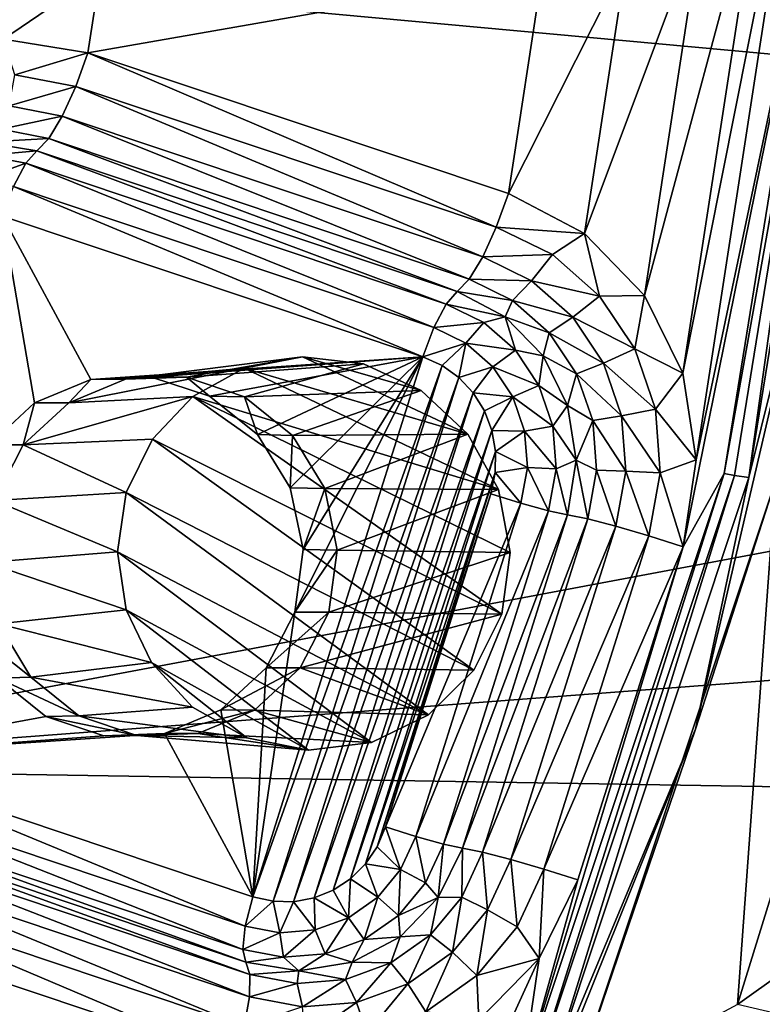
# Model space of a CAD drawing. Header units: metres. Extents: x -237 to 25, y -25 to 25.
# Tile 59 of 165: x -211.67 to -209.55, y -4.24 to -1.43. Entities that reach past the tile are written whole.
import ezdxf

# ---------------------------------------------------------------- set-up
doc = ezdxf.new("R2010")
doc.units = ezdxf.units.M
doc.layers.add('solid_10481232', color=7, linetype='CONTINUOUS')

msp = doc.modelspace()

# ---------------------------------------------------------------- linework, layer by layer
at = {"layer": 'solid_10481232'}
for points in [[(-209.44455, -0.748006, 81.024155), (-209.742783, -2.688612, 81.098511), (-209.780945, -2.441708, 81.108032)], [(-209.554871, -0.970671, 81.051666), (-209.44455, -0.748006, 81.024155), (-209.780945, -2.441708, 81.108032)], [(-209.370422, -0.912899, 81.005676), (-209.742783, -2.688612, 81.098511), (-209.44455, -0.748006, 81.024155)], [(-209.780731, -2.93672, 81.107979), (-209.370422, -0.912899, 81.005676), (-209.663742, -2.727932, 81.078804)], [(-209.370422, -0.912899, 81.005676), (-209.780731, -2.93672, 81.107979), (-209.742783, -2.688612, 81.098511)], [(-209.340073, -0.919327, 81.061852), (-209.663742, -2.727932, 81.078804), (-209.370422, -0.912899, 81.005676)], [(-209.340073, -0.919327, 81.061852), (-209.633728, -2.733, 81.135071), (-209.663742, -2.727932, 81.078804)], [(-209.592606, -2.739515, 81.193687), (-209.633728, -2.733, 81.135071), (-209.340073, -0.919327, 81.061852)], [(-209.298248, -0.921519, 81.120293), (-209.592606, -2.739515, 81.193687), (-209.340073, -0.919327, 81.061852)], [(-209.347656, -1.750419, 81.210007), (-209.592606, -2.739515, 81.193687), (-209.298248, -0.921519, 81.120293)], [(-209.554871, -0.970671, 81.051666), (-209.780945, -2.441708, 81.108032), (-209.890656, -2.219794, 81.135384)], [(-209.725754, -1.146783, 81.094269), (-209.554871, -0.970671, 81.051666), (-209.890656, -2.219794, 81.135384)], [(-204.458817, -1.99569, 202.600098), (-204.680573, -1.019234, 202.432968), (-213.105362, -1.20156, 196.084442)], [(-209.725754, -1.146783, 81.094269), (-209.890656, -2.219794, 81.135384), (-210.062042, -2.042847, 81.178116)], [(-209.941803, -1.260488, 81.14814), (-209.725754, -1.146783, 81.094269), (-210.062042, -2.042847, 81.178116)], [(-204.458817, -1.99569, 202.600098), (-213.105362, -1.20156, 196.084442), (-212.82103, -3.567304, 196.298737)], [(-211.68457, -1.260488, 81.582657), (-211.443878, -1.299952, 81.522644), (-211.719498, -1.487819, 81.591362)], [(-209.941803, -1.260488, 81.14814), (-210.062042, -2.042847, 81.178116), (-210.279114, -1.928661, 81.232239)], [(-210.182495, -1.299952, 81.208145), (-209.941803, -1.260488, 81.14814), (-210.279114, -1.928661, 81.232239)], [(-211.443878, -1.299952, 81.522644), (-211.47876, -1.526939, 81.531342), (-211.719498, -1.487819, 81.591362)], [(-210.182495, -1.299952, 81.208145), (-210.279114, -1.928661, 81.232239), (-211.47876, -1.526939, 81.531342)], [(-211.443878, -1.299952, 81.522644), (-210.182495, -1.299952, 81.208145), (-211.47876, -1.526939, 81.531342)], [(-211.687332, -1.589456, 81.565399), (-211.719498, -1.487819, 81.591362), (-211.47876, -1.526939, 81.531342)], [(-211.687332, -1.589456, 81.565399), (-211.47876, -1.526939, 81.531342), (-211.513168, -1.622723, 81.52198)], [(-211.513168, -1.622723, 81.52198), (-211.47876, -1.526939, 81.531342), (-210.313522, -2.024445, 81.22287)], [(-210.313522, -2.024445, 81.22287), (-211.47876, -1.526939, 81.531342), (-210.279114, -1.928661, 81.232239)], [(-211.687332, -1.589456, 81.565399), (-211.513168, -1.622723, 81.52198), (-211.704025, -1.678437, 81.517746)], [(-211.704025, -1.678437, 81.517746), (-211.513168, -1.622723, 81.52198), (-211.552048, -1.707465, 81.479858)], [(-211.552048, -1.707465, 81.479858), (-211.513168, -1.622723, 81.52198), (-210.352402, -2.109187, 81.180748)], [(-211.513168, -1.622723, 81.52198), (-210.313522, -2.024445, 81.22287), (-210.352402, -2.109187, 81.180748)], [(-211.704025, -1.678437, 81.517746), (-211.552048, -1.707465, 81.479858), (-211.72612, -1.745372, 81.443596)], [(-211.72612, -1.745372, 81.443596), (-211.552048, -1.707465, 81.479858), (-211.590851, -1.771212, 81.409874)], [(-211.590851, -1.771212, 81.409874), (-211.552048, -1.707465, 81.479858), (-210.391205, -2.172934, 81.110764)], [(-211.552048, -1.707465, 81.479858), (-210.352402, -2.109187, 81.180748), (-210.391205, -2.172934, 81.110764)], [(-211.72612, -1.745372, 81.443596), (-211.590851, -1.771212, 81.409874), (-211.776688, -1.781723, 81.358276)], [(-209.347656, -1.750419, 81.210007), (-209.745377, -3.457784, 81.309174), (-209.592606, -2.739515, 81.193687)], [(-209.517197, -2.74939, 81.334961), (-209.745377, -3.457784, 81.309174), (-209.347656, -1.750419, 81.210007)], [(-211.776688, -1.781723, 81.358276), (-211.590851, -1.771212, 81.409874), (-211.624954, -1.806492, 81.320442)], [(-211.772797, -1.820005, 81.272583), (-211.776688, -1.781723, 81.358276), (-211.624954, -1.806492, 81.320442)], [(-211.590851, -1.771212, 81.409874), (-210.425308, -2.208214, 81.021339), (-211.624954, -1.806492, 81.320442)], [(-211.590851, -1.771212, 81.409874), (-210.391205, -2.172934, 81.110764), (-210.425308, -2.208214, 81.021339)], [(-211.772797, -1.820005, 81.272583), (-211.656128, -1.842289, 81.243492), (-211.790222, -1.89007, 81.217857)], [(-211.772797, -1.820005, 81.272583), (-211.624954, -1.806492, 81.320442), (-211.656128, -1.842289, 81.243492)], [(-211.656128, -1.842289, 81.243492), (-211.624954, -1.806492, 81.320442), (-210.456482, -2.244012, 80.944389)], [(-211.624954, -1.806492, 81.320442), (-210.425308, -2.208214, 81.021339), (-210.456482, -2.244012, 80.944389)], [(-211.790222, -1.89007, 81.217857), (-211.656128, -1.842289, 81.243492), (-211.691025, -1.909016, 81.19313)], [(-211.691025, -1.909016, 81.19313), (-211.656128, -1.842289, 81.243492), (-210.491379, -2.310739, 80.89402)], [(-211.656128, -1.842289, 81.243492), (-210.456482, -2.244012, 80.944389), (-210.491379, -2.310739, 80.89402)], [(-211.691025, -1.909016, 81.19313), (-210.522766, -2.394582, 80.880745), (-211.722412, -1.99286, 81.179848)], [(-211.691025, -1.909016, 81.19313), (-210.491379, -2.310739, 80.89402), (-210.522766, -2.394582, 80.880745)], [(-210.313522, -2.024445, 81.22287), (-210.279114, -1.928661, 81.232239), (-210.062042, -2.042847, 81.178116)], [(-211.631226, -2.526048, 81.157112), (-211.760345, -2.645778, 81.189301), (-211.722412, -1.99286, 81.179848)], [(-211.470993, -2.459055, 81.117165), (-211.722412, -1.99286, 81.179848), (-210.522766, -2.394582, 80.880745)], [(-211.470993, -2.459055, 81.117165), (-211.631226, -2.526048, 81.157112), (-211.722412, -1.99286, 81.179848)], [(-204.09697, -2.905696, 202.872772), (-204.458817, -1.99569, 202.600098), (-212.82103, -3.567304, 196.298737)], [(-210.313522, -2.024445, 81.22287), (-210.153656, -2.103035, 81.183014), (-210.352402, -2.109187, 81.180748)], [(-210.313522, -2.024445, 81.22287), (-210.062042, -2.042847, 81.178116), (-210.153656, -2.103035, 81.183014)], [(-210.153656, -2.103035, 81.183014), (-210.062042, -2.042847, 81.178116), (-210.018967, -2.221592, 81.149429)], [(-210.018967, -2.221592, 81.149429), (-210.062042, -2.042847, 81.178116), (-209.890656, -2.219794, 81.135384)], [(-210.153656, -2.103035, 81.183014), (-210.212906, -2.177763, 81.145973), (-210.352402, -2.109187, 81.180748)], [(-210.153656, -2.103035, 81.183014), (-210.018967, -2.221592, 81.149429), (-210.212906, -2.177763, 81.145973)], [(-210.352402, -2.109187, 81.180748), (-210.212906, -2.177763, 81.145973), (-210.391205, -2.172934, 81.110764)], [(-210.391205, -2.172934, 81.110764), (-210.267014, -2.233977, 81.079803), (-210.425308, -2.208214, 81.021339)], [(-210.212906, -2.177763, 81.145973), (-210.267014, -2.233977, 81.079803), (-210.391205, -2.172934, 81.110764)], [(-210.212906, -2.177763, 81.145973), (-210.095367, -2.281214, 81.116669), (-210.267014, -2.233977, 81.079803)], [(-210.018967, -2.221592, 81.149429), (-210.095367, -2.281214, 81.116669), (-210.212906, -2.177763, 81.145973)], [(-210.456482, -2.244012, 80.944389), (-210.425308, -2.208214, 81.021339), (-210.288422, -2.280094, 80.987213)], [(-210.267014, -2.233977, 81.079803), (-210.288422, -2.280094, 80.987213), (-210.425308, -2.208214, 81.021339)], [(-210.018967, -2.221592, 81.149429), (-209.890656, -2.219794, 81.135384), (-209.91864, -2.372037, 81.124413)], [(-209.91864, -2.372037, 81.124413), (-209.890656, -2.219794, 81.135384), (-209.780945, -2.441708, 81.108032)], [(-210.456482, -2.244012, 80.944389), (-210.349396, -2.296655, 80.917686), (-210.491379, -2.310739, 80.89402)], [(-210.456482, -2.244012, 80.944389), (-210.288422, -2.280094, 80.987213), (-210.349396, -2.296655, 80.917686)], [(-210.267014, -2.233977, 81.079803), (-210.162399, -2.326064, 81.053719), (-210.288422, -2.280094, 80.987213)], [(-210.095367, -2.281214, 81.116669), (-210.162399, -2.326064, 81.053719), (-210.267014, -2.233977, 81.079803)], [(-210.018967, -2.221592, 81.149429), (-209.91864, -2.372037, 81.124413), (-210.095367, -2.281214, 81.116669)], [(-210.349396, -2.296655, 80.917686), (-210.40033, -2.355497, 80.871323), (-210.491379, -2.310739, 80.89402)], [(-210.349396, -2.296655, 80.917686), (-210.259171, -2.376072, 80.895187), (-210.40033, -2.355497, 80.871323)], [(-210.349396, -2.296655, 80.917686), (-210.288422, -2.280094, 80.987213), (-210.259171, -2.376072, 80.895187)], [(-210.162399, -2.326064, 81.053719), (-210.179794, -2.392051, 80.960129), (-210.288422, -2.280094, 80.987213)], [(-210.259171, -2.376072, 80.895187), (-210.288422, -2.280094, 80.987213), (-210.179794, -2.392051, 80.960129)], [(-210.095367, -2.281214, 81.116669), (-210.007828, -2.412489, 81.094841), (-210.162399, -2.326064, 81.053719)], [(-209.91864, -2.372037, 81.124413), (-210.007828, -2.412489, 81.094841), (-210.095367, -2.281214, 81.116669)], [(-210.522766, -2.394582, 80.880745), (-210.491379, -2.310739, 80.89402), (-210.40033, -2.355497, 80.871323)], [(-210.162399, -2.326064, 81.053719), (-210.084473, -2.442919, 81.034286), (-210.179794, -2.392051, 80.960129)], [(-210.007828, -2.412489, 81.094841), (-210.084473, -2.442919, 81.034286), (-210.162399, -2.326064, 81.053719)], [(-210.468124, -2.419377, 80.867119), (-210.522766, -2.394582, 80.880745), (-210.40033, -2.355497, 80.871323)], [(-210.420242, -2.453825, 80.855179), (-210.468124, -2.419377, 80.867119), (-210.40033, -2.355497, 80.871323)], [(-210.420242, -2.453825, 80.855179), (-210.40033, -2.355497, 80.871323), (-210.323624, -2.423018, 80.852196)], [(-210.259171, -2.376072, 80.895187), (-210.323624, -2.423018, 80.852196), (-210.40033, -2.355497, 80.871323)], [(-210.259171, -2.376072, 80.895187), (-210.191971, -2.476848, 80.878433), (-210.323624, -2.423018, 80.852196)], [(-210.259171, -2.376072, 80.895187), (-210.179794, -2.392051, 80.960129), (-210.191971, -2.476848, 80.878433)], [(-209.91864, -2.372037, 81.124413), (-209.859512, -2.544117, 81.109673), (-210.007828, -2.412489, 81.094841)], [(-209.91864, -2.372037, 81.124413), (-209.780945, -2.441708, 81.108032), (-209.859512, -2.544117, 81.109673)], [(-211.297348, -2.452263, 81.073868), (-211.470993, -2.459055, 81.117165), (-210.522766, -2.394582, 80.880745)], [(-210.86702, -2.3945, 83.29435), (-211.371719, -2.458544, 81.506218), (-211.197357, -2.452623, 81.463585)], [(-210.86702, -2.3945, 83.29435), (-211.032822, -2.427357, 83.321236), (-211.371719, -2.458544, 81.506218)], [(-211.132248, -2.506784, 81.0327), (-211.297348, -2.452263, 81.073868), (-210.522766, -2.394582, 80.880745)], [(-210.692596, -2.414934, 83.271027), (-210.86702, -2.3945, 83.29435), (-211.197357, -2.452623, 81.463585)], [(-210.692596, -2.414934, 83.271027), (-211.197357, -2.452623, 81.463585), (-211.031769, -2.508402, 81.422913)], [(-210.994751, -2.616383, 80.998421), (-211.132248, -2.506784, 81.0327), (-210.522766, -2.394582, 80.880745)], [(-210.394577, -2.615631, 83.248062), (-211.032822, -2.427357, 83.321236), (-210.86702, -2.3945, 83.29435)], [(-210.528305, -2.490915, 83.254845), (-210.692596, -2.414934, 83.271027), (-211.031769, -2.508402, 81.422913)], [(-211.008575, -3.935488, 81.001862), (-210.522766, -2.394582, 80.880745), (-210.468124, -2.419377, 80.867119)], [(-210.888657, -3.123852, 80.97197), (-210.522766, -2.394582, 80.880745), (-211.008575, -3.935488, 81.001862)], [(-210.901672, -2.768117, 80.975212), (-210.994751, -2.616383, 80.998421), (-210.522766, -2.394582, 80.880745)], [(-210.864517, -2.944876, 80.96595), (-210.901672, -2.768117, 80.975212), (-210.522766, -2.394582, 80.880745)], [(-210.888657, -3.123852, 80.97197), (-210.864517, -2.944876, 80.96595), (-210.522766, -2.394582, 80.880745)], [(-210.528305, -2.490915, 83.254845), (-210.86702, -2.3945, 83.29435), (-210.692596, -2.414934, 83.271027)], [(-210.394577, -2.615631, 83.248062), (-210.86702, -2.3945, 83.29435), (-210.528305, -2.490915, 83.254845)], [(-210.191971, -2.476848, 80.878433), (-210.179794, -2.392051, 80.960129), (-210.110046, -2.533125, 80.942734)], [(-210.084473, -2.442919, 81.034286), (-210.110046, -2.533125, 80.942734), (-210.179794, -2.392051, 80.960129)], [(-210.007828, -2.412489, 81.094841), (-209.956238, -2.562642, 81.081978), (-210.084473, -2.442919, 81.034286)], [(-209.859512, -2.544117, 81.109673), (-209.956238, -2.562642, 81.081978), (-210.007828, -2.412489, 81.094841)], [(-211.032822, -2.427357, 83.321236), (-211.533768, -2.525657, 81.545815), (-211.371719, -2.458544, 81.506218)], [(-211.032822, -2.427357, 83.321236), (-211.179321, -2.508159, 83.34861), (-211.533768, -2.525657, 81.545815)], [(-210.307236, -2.773793, 83.25071), (-211.179321, -2.508159, 83.34861), (-211.032822, -2.427357, 83.321236)], [(-210.307236, -2.773793, 83.25071), (-211.032822, -2.427357, 83.321236), (-210.394577, -2.615631, 83.248062)], [(-210.950211, -3.948536, 80.987312), (-211.008575, -3.935488, 81.001862), (-210.468124, -2.419377, 80.867119)], [(-210.950211, -3.948536, 80.987312), (-210.468124, -2.419377, 80.867119), (-210.420242, -2.453825, 80.855179)], [(-210.379288, -2.497775, 80.844963), (-210.420242, -2.453825, 80.855179), (-210.323624, -2.423018, 80.852196)], [(-210.379288, -2.497775, 80.844963), (-210.323624, -2.423018, 80.852196), (-210.266479, -2.5087, 80.837944)], [(-210.191971, -2.476848, 80.878433), (-210.266479, -2.5087, 80.837944), (-210.323624, -2.423018, 80.852196)], [(-210.084473, -2.442919, 81.034286), (-210.038544, -2.576578, 81.022842), (-210.110046, -2.533125, 80.942734)], [(-209.956238, -2.562642, 81.081978), (-210.038544, -2.576578, 81.022842), (-210.084473, -2.442919, 81.034286)], [(-209.859512, -2.544117, 81.109673), (-209.780945, -2.441708, 81.108032), (-209.742783, -2.688612, 81.098511)], [(-211.533768, -2.525657, 81.545815), (-211.631226, -2.526048, 81.157112), (-211.470993, -2.459055, 81.117165)], [(-211.371719, -2.458544, 81.506218), (-211.533768, -2.525657, 81.545815), (-211.470993, -2.459055, 81.117165)], [(-211.371719, -2.458544, 81.506218), (-211.470993, -2.459055, 81.117165), (-211.297348, -2.452263, 81.073868)], [(-211.197357, -2.452623, 81.463585), (-211.371719, -2.458544, 81.506218), (-211.297348, -2.452263, 81.073868)], [(-211.197357, -2.452623, 81.463585), (-211.297348, -2.452263, 81.073868), (-211.132248, -2.506784, 81.0327)], [(-211.031769, -2.508402, 81.422913), (-211.197357, -2.452623, 81.463585), (-211.132248, -2.506784, 81.0327)], [(-210.89183, -3.949666, 80.972755), (-210.950211, -3.948536, 80.987312), (-210.420242, -2.453825, 80.855179)], [(-210.89183, -3.949666, 80.972755), (-210.420242, -2.453825, 80.855179), (-210.379288, -2.497775, 80.844963)], [(-210.528305, -2.490915, 83.254845), (-211.031769, -2.508402, 81.422913), (-210.894806, -2.619099, 81.388817)], [(-210.394577, -2.615631, 83.248062), (-210.528305, -2.490915, 83.254845), (-210.894806, -2.619099, 81.388817)], [(-210.833618, -3.938918, 80.958244), (-210.89183, -3.949666, 80.972755), (-210.379288, -2.497775, 80.844963)], [(-210.833618, -3.938918, 80.958244), (-210.379288, -2.497775, 80.844963), (-210.347717, -2.548744, 80.837097)], [(-210.347717, -2.548744, 80.837097), (-210.379288, -2.497775, 80.844963), (-210.266479, -2.5087, 80.837944)], [(-210.191971, -2.476848, 80.878433), (-210.152359, -2.592116, 80.868561), (-210.266479, -2.5087, 80.837944)], [(-210.191971, -2.476848, 80.878433), (-210.110046, -2.533125, 80.942734), (-210.152359, -2.592116, 80.868561)], [(-211.66362, -2.645833, 81.577629), (-211.760345, -2.645778, 81.189301), (-211.631226, -2.526048, 81.157112)], [(-211.179321, -2.508159, 83.34861), (-211.66362, -2.645833, 81.577629), (-211.533768, -2.525657, 81.545815)], [(-211.179321, -2.508159, 83.34861), (-211.295105, -2.630052, 83.373177), (-211.66362, -2.645833, 81.577629)], [(-211.533768, -2.525657, 81.545815), (-211.66362, -2.645833, 81.577629), (-211.631226, -2.526048, 81.157112)], [(-211.179321, -2.508159, 83.34861), (-210.297867, -3.12885, 83.277893), (-211.295105, -2.630052, 83.373177)], [(-210.273621, -2.952778, 83.261444), (-210.297867, -3.12885, 83.277893), (-211.179321, -2.508159, 83.34861)], [(-210.273621, -2.952778, 83.261444), (-211.179321, -2.508159, 83.34861), (-210.307236, -2.773793, 83.25071)], [(-211.031769, -2.508402, 81.422913), (-211.132248, -2.506784, 81.0327), (-210.994751, -2.616383, 80.998421)], [(-210.894806, -2.619099, 81.388817), (-211.031769, -2.508402, 81.422913), (-210.994751, -2.616383, 80.998421)], [(-210.326263, -2.605025, 80.831749), (-210.347717, -2.548744, 80.837097), (-210.266479, -2.5087, 80.837944)], [(-210.326263, -2.605025, 80.831749), (-210.266479, -2.5087, 80.837944), (-210.232819, -2.606704, 80.829552)], [(-210.152359, -2.592116, 80.868561), (-210.232819, -2.606704, 80.829552), (-210.266479, -2.5087, 80.837944)], [(-210.779007, -3.916805, 80.944626), (-210.833618, -3.938918, 80.958244), (-210.347717, -2.548744, 80.837097)], [(-210.779007, -3.916805, 80.944626), (-210.347717, -2.548744, 80.837097), (-210.326263, -2.605025, 80.831749)], [(-210.152359, -2.592116, 80.868561), (-210.110046, -2.533125, 80.942734), (-210.086014, -2.689507, 80.936745)], [(-210.038544, -2.576578, 81.022842), (-210.086014, -2.689507, 80.936745), (-210.110046, -2.533125, 80.942734)], [(-209.859512, -2.544117, 81.109673), (-209.845612, -2.726104, 81.106209), (-209.956238, -2.562642, 81.081978)], [(-209.859512, -2.544117, 81.109673), (-209.742783, -2.688612, 81.098511), (-209.845612, -2.726104, 81.106209)], [(-209.100891, -2.549952, 82.803886), (-209.62558, -4.24305, 82.9347), (-209.517197, -2.74939, 81.334961)], [(-208.576767, -3.495845, 82.673203), (-209.62558, -4.24305, 82.9347), (-209.100891, -2.549952, 82.803886)], [(-210.038544, -2.576578, 81.022842), (-210.027756, -2.717933, 81.020149), (-210.086014, -2.689507, 80.936745)], [(-209.956238, -2.562642, 81.081978), (-209.944107, -2.721441, 81.078957), (-210.038544, -2.576578, 81.022842)], [(-209.944107, -2.721441, 81.078957), (-210.027756, -2.717933, 81.020149), (-210.038544, -2.576578, 81.022842)], [(-209.845612, -2.726104, 81.106209), (-209.944107, -2.721441, 81.078957), (-209.956238, -2.562642, 81.081978)], [(-210.729553, -3.884268, 80.932297), (-210.779007, -3.916805, 80.944626), (-210.326263, -2.605025, 80.831749)], [(-210.729553, -3.884268, 80.932297), (-210.326263, -2.605025, 80.831749), (-210.315826, -2.665013, 80.829147)], [(-210.315826, -2.665013, 80.829147), (-210.326263, -2.605025, 80.831749), (-210.232819, -2.606704, 80.829552)], [(-210.315826, -2.665013, 80.829147), (-210.232819, -2.606704, 80.829552), (-210.224899, -2.71035, 80.827576)], [(-210.152359, -2.592116, 80.868561), (-210.143051, -2.714022, 80.866241), (-210.232819, -2.606704, 80.829552)], [(-210.143051, -2.714022, 80.866241), (-210.224899, -2.71035, 80.827576), (-210.232819, -2.606704, 80.829552)], [(-210.152359, -2.592116, 80.868561), (-210.086014, -2.689507, 80.936745), (-210.143051, -2.714022, 80.866241)], [(-211.295105, -2.630052, 83.373177), (-211.369354, -2.782077, 83.391975), (-211.66362, -2.645833, 81.577629)], [(-210.377594, -3.289008, 83.298134), (-211.369354, -2.782077, 83.391975), (-211.295105, -2.630052, 83.373177)], [(-210.377594, -3.289008, 83.298134), (-211.295105, -2.630052, 83.373177), (-210.297867, -3.12885, 83.277893)], [(-210.894806, -2.619099, 81.388817), (-210.994751, -2.616383, 80.998421), (-210.901672, -2.768117, 80.975212)], [(-210.803268, -2.770738, 81.365196), (-210.894806, -2.619099, 81.388817), (-210.901672, -2.768117, 80.975212)], [(-210.394577, -2.615631, 83.248062), (-210.894806, -2.619099, 81.388817), (-210.803268, -2.770738, 81.365196)], [(-210.307236, -2.773793, 83.25071), (-210.394577, -2.615631, 83.248062), (-210.803268, -2.770738, 81.365196)], [(-211.66362, -2.645833, 81.577629), (-211.745575, -2.804495, 81.597862), (-211.760345, -2.645778, 81.189301)], [(-211.369354, -2.782077, 83.391975), (-211.745575, -2.804495, 81.597862), (-211.66362, -2.645833, 81.577629)], [(-210.686905, -3.842054, 80.921669), (-210.729553, -3.884268, 80.932297), (-210.315826, -2.665013, 80.829147)], [(-210.686905, -3.842054, 80.921669), (-210.315826, -2.665013, 80.829147), (-210.316925, -2.725183, 80.829422)], [(-210.316925, -2.725183, 80.829422), (-210.315826, -2.665013, 80.829147), (-210.224899, -2.71035, 80.827576)], [(-210.143051, -2.714022, 80.866241), (-210.086014, -2.689507, 80.936745), (-210.110046, -2.845888, 80.942734)], [(-210.052826, -2.857351, 81.026398), (-210.110046, -2.845888, 80.942734), (-210.086014, -2.689507, 80.936745)], [(-210.027756, -2.717933, 81.020149), (-210.052826, -2.857351, 81.026398), (-210.086014, -2.689507, 80.936745)], [(-209.845612, -2.726104, 81.106209), (-209.742783, -2.688612, 81.098511), (-209.780731, -2.93672, 81.107979)], [(-210.653488, -3.792715, 80.91333), (-210.686905, -3.842054, 80.921669), (-210.316925, -2.725183, 80.829422)], [(-210.653488, -3.792715, 80.91333), (-210.316925, -2.725183, 80.829422), (-210.32959, -2.785333, 80.832573)], [(-210.316925, -2.725183, 80.829422), (-210.243286, -2.812576, 80.832161), (-210.32959, -2.785333, 80.832573)], [(-210.316925, -2.725183, 80.829422), (-210.224899, -2.71035, 80.827576), (-210.243286, -2.812576, 80.832161)], [(-210.164673, -2.834257, 80.871628), (-210.243286, -2.812576, 80.832161), (-210.224899, -2.71035, 80.827576)], [(-210.143051, -2.714022, 80.866241), (-210.164673, -2.834257, 80.871628), (-210.224899, -2.71035, 80.827576)], [(-210.143051, -2.714022, 80.866241), (-210.110046, -2.845888, 80.942734), (-210.164673, -2.834257, 80.871628)], [(-209.972275, -2.878064, 81.085976), (-210.052826, -2.857351, 81.026398), (-210.027756, -2.717933, 81.020149)], [(-209.944107, -2.721441, 81.078957), (-209.972275, -2.878064, 81.085976), (-210.027756, -2.717933, 81.020149)], [(-209.877884, -2.905598, 81.114258), (-209.972275, -2.878064, 81.085976), (-209.944107, -2.721441, 81.078957)], [(-209.845612, -2.726104, 81.106209), (-209.877884, -2.905598, 81.114258), (-209.944107, -2.721441, 81.078957)], [(-209.780731, -2.93672, 81.107979), (-209.663742, -2.727932, 81.078804), (-210.243683, -4.468486, 81.223404)], [(-210.213043, -4.472122, 81.27951), (-210.243683, -4.468486, 81.223404), (-209.663742, -2.727932, 81.078804)], [(-209.633728, -2.733, 81.135071), (-210.213043, -4.472122, 81.27951), (-209.663742, -2.727932, 81.078804)], [(-210.173294, -4.482782, 81.338463), (-210.213043, -4.472122, 81.27951), (-209.633728, -2.733, 81.135071)], [(-209.592606, -2.739515, 81.193687), (-210.173294, -4.482782, 81.338463), (-209.633728, -2.733, 81.135071)], [(-209.745377, -3.457784, 81.309174), (-210.173294, -4.482782, 81.338463), (-209.592606, -2.739515, 81.193687)], [(-209.517197, -2.74939, 81.334961), (-210.099976, -4.498941, 81.480263), (-209.745377, -3.457784, 81.309174)], [(-209.62558, -4.24305, 82.9347), (-210.099976, -4.498941, 81.480263), (-209.517197, -2.74939, 81.334961)], [(-209.845612, -2.726104, 81.106209), (-209.780731, -2.93672, 81.107979), (-209.877884, -2.905598, 81.114258)], [(-210.803268, -2.770738, 81.365196), (-210.901672, -2.768117, 80.975212), (-210.864517, -2.944876, 80.96595)], [(-210.767456, -2.946157, 81.35482), (-210.803268, -2.770738, 81.365196), (-210.864517, -2.944876, 80.96595)], [(-210.307236, -2.773793, 83.25071), (-210.803268, -2.770738, 81.365196), (-210.767456, -2.946157, 81.35482)], [(-210.273621, -2.952778, 83.261444), (-210.307236, -2.773793, 83.25071), (-210.767456, -2.946157, 81.35482)], [(-211.76976, -2.981829, 81.604095), (-211.745575, -2.804495, 81.597862), (-211.394974, -2.951104, 83.40332)], [(-211.394974, -2.951104, 83.40332), (-211.745575, -2.804495, 81.597862), (-211.369354, -2.782077, 83.391975)], [(-210.506592, -3.416327, 83.320251), (-211.394974, -2.951104, 83.40332), (-211.369354, -2.782077, 83.391975)], [(-210.377594, -3.289008, 83.298134), (-210.506592, -3.416327, 83.320251), (-211.369354, -2.782077, 83.391975)], [(-210.629425, -3.73639, 80.907333), (-210.653488, -3.792715, 80.91333), (-210.32959, -2.785333, 80.832573)], [(-210.629425, -3.73639, 80.907333), (-210.32959, -2.785333, 80.832573), (-210.243286, -2.812576, 80.832161)], [(-210.543121, -3.763632, 80.906921), (-210.629425, -3.73639, 80.907333), (-210.243286, -2.812576, 80.832161)], [(-210.543121, -3.763632, 80.906921), (-210.243286, -2.812576, 80.832161), (-210.164673, -2.834257, 80.871628)], [(-210.464508, -3.785313, 80.946388), (-210.543121, -3.763632, 80.906921), (-210.164673, -2.834257, 80.871628)], [(-210.464508, -3.785313, 80.946388), (-210.164673, -2.834257, 80.871628), (-210.110046, -2.845888, 80.942734)], [(-210.464508, -3.785313, 80.946388), (-210.110046, -2.845888, 80.942734), (-210.409882, -3.796945, 81.017494)], [(-210.409882, -3.796945, 81.017494), (-210.110046, -2.845888, 80.942734), (-210.052826, -2.857351, 81.026398)], [(-210.352661, -3.808408, 81.101158), (-210.409882, -3.796945, 81.017494), (-210.052826, -2.857351, 81.026398)], [(-210.352661, -3.808408, 81.101158), (-210.052826, -2.857351, 81.026398), (-209.972275, -2.878064, 81.085976)], [(-210.27211, -3.82912, 81.160736), (-210.352661, -3.808408, 81.101158), (-209.972275, -2.878064, 81.085976)], [(-210.27211, -3.82912, 81.160736), (-209.972275, -2.878064, 81.085976), (-209.877884, -2.905598, 81.114258)], [(-203.606705, -3.717911, 203.242233), (-204.09697, -2.905696, 202.872772), (-212.82103, -3.567304, 196.298737)], [(-210.177719, -3.856655, 81.189018), (-210.27211, -3.82912, 81.160736), (-209.877884, -2.905598, 81.114258)], [(-210.177719, -3.856655, 81.189018), (-209.877884, -2.905598, 81.114258), (-209.780731, -2.93672, 81.107979)], [(-210.767456, -2.946157, 81.35482), (-210.864517, -2.944876, 80.96595), (-210.888657, -3.123852, 80.97197)], [(-210.767456, -2.946157, 81.35482), (-210.888657, -3.123852, 80.97197), (-210.791885, -3.123852, 81.360085)], [(-210.273621, -2.952778, 83.261444), (-210.767456, -2.946157, 81.35482), (-210.791885, -3.123852, 81.360085)], [(-210.080582, -3.887777, 81.182739), (-209.780731, -2.93672, 81.107979), (-210.243683, -4.468486, 81.223404)], [(-210.177719, -3.856655, 81.189018), (-209.780731, -2.93672, 81.107979), (-210.080582, -3.887777, 81.182739)], [(-211.76976, -2.981829, 81.604095), (-211.394974, -2.951104, 83.40332), (-211.370087, -3.11641, 83.406784)], [(-210.670044, -3.495005, 83.34214), (-211.370087, -3.11641, 83.406784), (-211.394974, -2.951104, 83.40332)], [(-210.506592, -3.416327, 83.320251), (-210.670044, -3.495005, 83.34214), (-211.394974, -2.951104, 83.40332)], [(-210.273621, -2.952778, 83.261444), (-210.791885, -3.123852, 81.360085), (-210.297867, -3.12885, 83.277893)], [(-211.733704, -3.157039, 81.595657), (-211.76976, -2.981829, 81.604095), (-211.370087, -3.11641, 83.406784)], [(-211.733704, -3.157039, 81.595657), (-211.370087, -3.11641, 83.406784), (-211.297989, -3.267452, 83.403496)], [(-210.849548, -3.517184, 83.36248), (-211.297989, -3.267452, 83.403496), (-211.370087, -3.11641, 83.406784)], [(-210.670044, -3.495005, 83.34214), (-210.849548, -3.517184, 83.36248), (-211.370087, -3.11641, 83.406784)], [(-210.970642, -3.28257, 80.992409), (-210.888657, -3.123852, 80.97197), (-211.008575, -3.935488, 81.001862)], [(-210.791885, -3.123852, 81.360085), (-210.888657, -3.123852, 80.97197), (-210.970642, -3.28257, 80.992409)], [(-210.87352, -3.282403, 81.381264), (-210.791885, -3.123852, 81.360085), (-210.970642, -3.28257, 80.992409)], [(-210.87352, -3.282403, 81.381264), (-210.297867, -3.12885, 83.277893), (-210.791885, -3.123852, 81.360085)], [(-210.87352, -3.282403, 81.381264), (-210.377594, -3.289008, 83.298134), (-210.297867, -3.12885, 83.277893)], [(-211.641724, -3.309062, 81.573524), (-211.829315, -3.160231, 81.206497), (-211.733704, -3.157039, 81.595657)], [(-211.641724, -3.309062, 81.573524), (-211.736237, -3.311965, 81.183296), (-211.829315, -3.160231, 81.206497)], [(-211.641724, -3.309062, 81.573524), (-211.733704, -3.157039, 81.595657), (-211.297989, -3.267452, 83.403496)], [(-211.641724, -3.309062, 81.573524), (-211.297989, -3.267452, 83.403496), (-211.180847, -3.394196, 83.394356)], [(-211.025742, -3.481875, 83.380234), (-211.180847, -3.394196, 83.394356), (-211.297989, -3.267452, 83.403496)], [(-210.849548, -3.517184, 83.36248), (-211.025742, -3.481875, 83.380234), (-211.297989, -3.267452, 83.403496)], [(-210.87352, -3.282403, 81.381264), (-210.970642, -3.28257, 80.992409), (-211.099762, -3.4023, 81.024597)], [(-210.87352, -3.282403, 81.381264), (-211.099762, -3.4023, 81.024597), (-211.003555, -3.40307, 81.415146)], [(-211.099762, -3.4023, 81.024597), (-210.970642, -3.28257, 80.992409), (-211.008575, -3.935488, 81.001862)], [(-210.87352, -3.282403, 81.381264), (-211.003555, -3.40307, 81.415146), (-210.506592, -3.416327, 83.320251)], [(-210.87352, -3.282403, 81.381264), (-210.506592, -3.416327, 83.320251), (-210.377594, -3.289008, 83.298134)], [(-211.736237, -3.311965, 81.183296), (-211.59874, -3.421563, 81.14901), (-212.208221, -3.533766, 81.300972)], [(-211.504822, -3.419717, 81.54023), (-211.736237, -3.311965, 81.183296), (-211.641724, -3.309062, 81.573524)], [(-211.504822, -3.419717, 81.54023), (-211.59874, -3.421563, 81.14901), (-211.736237, -3.311965, 81.183296)], [(-211.504822, -3.419717, 81.54023), (-211.641724, -3.309062, 81.573524), (-211.180847, -3.394196, 83.394356)], [(-211.504822, -3.419717, 81.54023), (-211.180847, -3.394196, 83.394356), (-211.025742, -3.481875, 83.380234)], [(-211.59874, -3.421563, 81.14901), (-211.43364, -3.476084, 81.107849), (-212.208221, -3.533766, 81.300972)], [(-211.33931, -3.475655, 81.49958), (-211.59874, -3.421563, 81.14901), (-211.504822, -3.419717, 81.54023)], [(-211.33931, -3.475655, 81.49958), (-211.43364, -3.476084, 81.107849), (-211.59874, -3.421563, 81.14901)], [(-211.33931, -3.475655, 81.49958), (-211.504822, -3.419717, 81.54023), (-211.025742, -3.481875, 83.380234)], [(-211.259995, -3.469292, 81.064552), (-211.099762, -3.4023, 81.024597), (-211.008575, -3.935488, 81.001862)], [(-211.003555, -3.40307, 81.415146), (-211.099762, -3.4023, 81.024597), (-211.259995, -3.469292, 81.064552)], [(-211.003555, -3.40307, 81.415146), (-211.259995, -3.469292, 81.064552), (-211.165222, -3.46993, 81.456245)], [(-211.003555, -3.40307, 81.415146), (-211.165222, -3.46993, 81.456245), (-210.670044, -3.495005, 83.34214)], [(-211.003555, -3.40307, 81.415146), (-210.670044, -3.495005, 83.34214), (-210.506592, -3.416327, 83.320251)], [(-211.259995, -3.469292, 81.064552), (-211.008575, -3.935488, 81.001862), (-212.208221, -3.533766, 81.300972)], [(-211.43364, -3.476084, 81.107849), (-211.259995, -3.469292, 81.064552), (-212.208221, -3.533766, 81.300972)], [(-211.165222, -3.46993, 81.456245), (-211.259995, -3.469292, 81.064552), (-211.43364, -3.476084, 81.107849)], [(-211.165222, -3.46993, 81.456245), (-211.43364, -3.476084, 81.107849), (-211.33931, -3.475655, 81.49958)], [(-211.165222, -3.46993, 81.456245), (-211.33931, -3.475655, 81.49958), (-210.849548, -3.517184, 83.36248)], [(-211.33931, -3.475655, 81.49958), (-211.025742, -3.481875, 83.380234), (-210.849548, -3.517184, 83.36248)], [(-211.165222, -3.46993, 81.456245), (-210.849548, -3.517184, 83.36248), (-210.670044, -3.495005, 83.34214)], [(-209.745377, -3.457784, 81.309174), (-210.397369, -5.080006, 81.471733), (-210.173294, -4.482782, 81.338463)], [(-210.099976, -4.498941, 81.480263), (-210.397369, -5.080006, 81.471733), (-209.745377, -3.457784, 81.309174)], [(-208.889481, -4.41536, 82.751175), (-209.62558, -4.24305, 82.9347), (-208.576767, -3.495845, 82.673203)], [(-211.030045, -4.019331, 81.028328), (-212.229691, -3.617609, 81.327431), (-212.208221, -3.533766, 81.300972)], [(-211.030045, -4.019331, 81.028328), (-212.208221, -3.533766, 81.300972), (-211.008575, -3.935488, 81.001862)], [(-203.606705, -3.717911, 203.242233), (-212.82103, -3.567304, 196.298737), (-212.25766, -5.854945, 196.723297)], [(-211.443237, -5.846849, 195.458847), (-212.003036, -3.551657, 195.036957), (-211.956238, -4.56106, 195.072235)], [(-211.766922, -4.531435, 195.231552), (-212.003036, -3.551657, 195.036957), (-211.443237, -5.846849, 195.458847)], [(-211.037216, -4.086058, 81.08918), (-212.236862, -3.684336, 81.38829), (-212.229691, -3.617609, 81.327431)], [(-211.030045, -4.019331, 81.028328), (-211.037216, -4.086058, 81.08918), (-212.229691, -3.617609, 81.327431)], [(-211.028625, -4.121856, 81.171761), (-212.228271, -3.720134, 81.470871), (-212.236862, -3.684336, 81.38829)], [(-211.037216, -4.086058, 81.08918), (-211.028625, -4.121856, 81.171761), (-212.236862, -3.684336, 81.38829)], [(-203.606705, -3.717911, 203.242233), (-212.25766, -5.854945, 196.723297), (-211.427795, -8.012175, 197.348663)], [(-211.016754, -4.157135, 81.266731), (-212.2164, -3.755413, 81.565842), (-212.228271, -3.720134, 81.470871)], [(-211.016754, -4.157135, 81.266731), (-212.228271, -3.720134, 81.470871), (-211.028625, -4.121856, 81.171761)], [(-208.234741, -9.512793, 199.754837), (-203.606705, -3.717911, 203.242233), (-211.427795, -8.012175, 197.348663)], [(-210.586548, -3.857471, 80.917747), (-210.653488, -3.792715, 80.91333), (-210.629425, -3.73639, 80.907333)], [(-210.543121, -3.763632, 80.906921), (-210.586548, -3.857471, 80.917747), (-210.629425, -3.73639, 80.907333)], [(-211.018158, -4.220882, 81.346741), (-212.217804, -3.81916, 81.645844), (-212.2164, -3.755413, 81.565842)], [(-211.016754, -4.157135, 81.266731), (-211.018158, -4.220882, 81.346741), (-212.2164, -3.755413, 81.565842)], [(-210.515594, -3.895684, 80.959122), (-210.586548, -3.857471, 80.917747), (-210.543121, -3.763632, 80.906921)], [(-210.464508, -3.785313, 80.946388), (-210.515594, -3.895684, 80.959122), (-210.543121, -3.763632, 80.906921)], [(-210.586548, -3.857471, 80.917747), (-210.686905, -3.842054, 80.921669), (-210.653488, -3.792715, 80.91333)], [(-210.464508, -3.785313, 80.946388), (-210.47963, -3.938018, 81.034882), (-210.515594, -3.895684, 80.959122)], [(-210.464508, -3.785313, 80.946388), (-210.409882, -3.796945, 81.017494), (-210.47963, -3.938018, 81.034882)], [(-211.0327, -4.305624, 81.402184), (-212.232361, -3.903902, 81.701294), (-212.217804, -3.81916, 81.645844)], [(-211.018158, -4.220882, 81.346741), (-211.0327, -4.305624, 81.402184), (-212.217804, -3.81916, 81.645844)], [(-210.411896, -3.936387, 81.115929), (-210.47963, -3.938018, 81.034882), (-210.409882, -3.796945, 81.017494)], [(-210.352661, -3.808408, 81.101158), (-210.411896, -3.936387, 81.115929), (-210.409882, -3.796945, 81.017494)], [(-210.338654, -3.972893, 81.177322), (-210.411896, -3.936387, 81.115929), (-210.352661, -3.808408, 81.101158)], [(-210.27211, -3.82912, 81.160736), (-210.338654, -3.972893, 81.177322), (-210.352661, -3.808408, 81.101158)], [(-210.652069, -3.936528, 80.934082), (-210.729553, -3.884268, 80.932297), (-210.686905, -3.842054, 80.921669)], [(-210.586548, -3.857471, 80.917747), (-210.652069, -3.936528, 80.934082), (-210.686905, -3.842054, 80.921669)], [(-210.253983, -4.021422, 81.208031), (-210.338654, -3.972893, 81.177322), (-210.27211, -3.82912, 81.160736)], [(-210.177719, -3.856655, 81.189018), (-210.253983, -4.021422, 81.208031), (-210.27211, -3.82912, 81.160736)], [(-210.592651, -3.988668, 80.978333), (-210.652069, -3.936528, 80.934082), (-210.586548, -3.857471, 80.917747)], [(-210.515594, -3.895684, 80.959122), (-210.592651, -3.988668, 80.978333), (-210.586548, -3.857471, 80.917747)], [(-210.177719, -3.856655, 81.189018), (-210.191376, -4.111495, 81.210358), (-210.253983, -4.021422, 81.208031)], [(-210.177719, -3.856655, 81.189018), (-210.080582, -3.887777, 81.182739), (-210.191376, -4.111495, 81.210358)], [(-212.232361, -3.903902, 81.701294), (-211.058685, -4.401408, 81.426605), (-212.258347, -3.999686, 81.725716)], [(-211.0327, -4.305624, 81.402184), (-211.058685, -4.401408, 81.426605), (-212.232361, -3.903902, 81.701294)], [(-210.735199, -3.995415, 80.954811), (-210.779007, -3.916805, 80.944626), (-210.729553, -3.884268, 80.932297)], [(-210.652069, -3.936528, 80.934082), (-210.735199, -3.995415, 80.954811), (-210.729553, -3.884268, 80.932297)], [(-210.515594, -3.895684, 80.959122), (-210.47963, -3.938018, 81.034882), (-210.592651, -3.988668, 80.978333)], [(-210.191376, -4.111495, 81.210358), (-210.080582, -3.887777, 81.182739), (-210.243683, -4.468486, 81.223404)], [(-210.735199, -3.995415, 80.954811), (-210.833618, -3.938918, 80.958244), (-210.779007, -3.916805, 80.944626)], [(-211.030045, -4.019331, 81.028328), (-211.008575, -3.935488, 81.001862), (-210.950211, -3.948536, 80.987312)], [(-210.930862, -4.038278, 81.003593), (-211.030045, -4.019331, 81.028328), (-210.950211, -3.948536, 80.987312)], [(-210.930862, -4.038278, 81.003593), (-210.950211, -3.948536, 80.987312), (-210.89183, -3.949666, 80.972755)], [(-210.830292, -4.03012, 80.978523), (-210.930862, -4.038278, 81.003593), (-210.89183, -3.949666, 80.972755)], [(-210.830292, -4.03012, 80.978523), (-210.89183, -3.949666, 80.972755), (-210.833618, -3.938918, 80.958244)], [(-210.735199, -3.995415, 80.954811), (-210.830292, -4.03012, 80.978523), (-210.833618, -3.938918, 80.958244)], [(-210.69043, -4.05793, 81.002716), (-210.735199, -3.995415, 80.954811), (-210.652069, -3.936528, 80.934082)], [(-210.592651, -3.988668, 80.978333), (-210.69043, -4.05793, 81.002716), (-210.652069, -3.936528, 80.934082)], [(-210.592651, -3.988668, 80.978333), (-210.47963, -3.938018, 81.034882), (-210.588257, -4.049975, 81.061966)], [(-210.501251, -4.044207, 81.138206), (-210.588257, -4.049975, 81.061966), (-210.47963, -3.938018, 81.034882)], [(-210.411896, -3.936387, 81.115929), (-210.501251, -4.044207, 81.138206), (-210.47963, -3.938018, 81.034882)], [(-210.439026, -4.094018, 81.202347), (-210.501251, -4.044207, 81.138206), (-210.411896, -3.936387, 81.115929)], [(-210.338654, -3.972893, 81.177322), (-210.439026, -4.094018, 81.202347), (-210.411896, -3.936387, 81.115929)], [(-210.592651, -3.988668, 80.978333), (-210.588257, -4.049975, 81.061966), (-210.69043, -4.05793, 81.002716)], [(-210.369019, -4.160234, 81.23671), (-210.439026, -4.094018, 81.202347), (-210.338654, -3.972893, 81.177322)], [(-210.253983, -4.021422, 81.208031), (-210.369019, -4.160234, 81.23671), (-210.338654, -3.972893, 81.177322)], [(-212.258347, -3.999686, 81.725716), (-211.339096, -4.968575, 81.496521), (-212.359573, -4.204454, 81.750954)], [(-212.258347, -3.999686, 81.725716), (-211.058685, -4.401408, 81.426605), (-211.339096, -4.968575, 81.496521)], [(-210.802277, -4.098748, 81.030602), (-210.830292, -4.03012, 80.978523), (-210.735199, -3.995415, 80.954811)], [(-210.69043, -4.05793, 81.002716), (-210.802277, -4.098748, 81.030602), (-210.735199, -3.995415, 80.954811)], [(-210.930862, -4.038278, 81.003593), (-211.037216, -4.086058, 81.08918), (-211.030045, -4.019331, 81.028328)], [(-210.920563, -4.108342, 81.060097), (-211.037216, -4.086058, 81.08918), (-210.930862, -4.038278, 81.003593)], [(-210.920563, -4.108342, 81.060097), (-210.930862, -4.038278, 81.003593), (-210.830292, -4.03012, 80.978523)], [(-210.802277, -4.098748, 81.030602), (-210.920563, -4.108342, 81.060097), (-210.830292, -4.03012, 80.978523)], [(-210.501251, -4.044207, 81.138206), (-210.614624, -4.124519, 81.166473), (-210.588257, -4.049975, 81.061966)], [(-210.566406, -4.184241, 81.234108), (-210.614624, -4.124519, 81.166473), (-210.501251, -4.044207, 81.138206)], [(-210.439026, -4.094018, 81.202347), (-210.566406, -4.184241, 81.234108), (-210.501251, -4.044207, 81.138206)], [(-210.253983, -4.021422, 81.208031), (-210.191376, -4.111495, 81.210358), (-210.369019, -4.160234, 81.23671)], [(-210.69043, -4.05793, 81.002716), (-210.725143, -4.121856, 81.0961), (-210.802277, -4.098748, 81.030602)], [(-210.614624, -4.124519, 81.166473), (-210.725143, -4.121856, 81.0961), (-210.588257, -4.049975, 81.061966)], [(-210.69043, -4.05793, 81.002716), (-210.588257, -4.049975, 81.061966), (-210.725143, -4.121856, 81.0961)], [(-210.920563, -4.108342, 81.060097), (-211.028625, -4.121856, 81.171761), (-211.037216, -4.086058, 81.08918)], [(-210.802277, -4.098748, 81.030602), (-210.876877, -4.146624, 81.133926), (-210.920563, -4.108342, 81.060097)], [(-210.802277, -4.098748, 81.030602), (-210.725143, -4.121856, 81.0961), (-210.876877, -4.146624, 81.133926)], [(-210.514999, -4.263632, 81.273102), (-210.566406, -4.184241, 81.234108), (-210.439026, -4.094018, 81.202347)], [(-210.369019, -4.160234, 81.23671), (-210.514999, -4.263632, 81.273102), (-210.439026, -4.094018, 81.202347)], [(-210.191376, -4.111495, 81.210358), (-210.243683, -4.468486, 81.223404), (-211.091995, -6.082859, 81.434914)], [(-210.363068, -4.288125, 81.253166), (-210.191376, -4.111495, 81.210358), (-211.091995, -6.082859, 81.434914)], [(-210.920563, -4.108342, 81.060097), (-210.876877, -4.146624, 81.133926), (-211.028625, -4.121856, 81.171761)], [(-210.876877, -4.146624, 81.133926), (-211.016754, -4.157135, 81.266731), (-211.028625, -4.121856, 81.171761)], [(-210.744324, -4.17185, 81.198807), (-210.876877, -4.146624, 81.133926), (-210.725143, -4.121856, 81.0961)], [(-210.614624, -4.124519, 81.166473), (-210.744324, -4.17185, 81.198807), (-210.725143, -4.121856, 81.0961)], [(-210.712097, -4.237413, 81.270432), (-210.744324, -4.17185, 81.198807), (-210.614624, -4.124519, 81.166473)], [(-210.566406, -4.184241, 81.234108), (-210.712097, -4.237413, 81.270432), (-210.614624, -4.124519, 81.166473)], [(-210.369019, -4.160234, 81.23671), (-210.191376, -4.111495, 81.210358), (-210.363068, -4.288125, 81.253166)], [(-210.88147, -4.182975, 81.233002), (-211.018158, -4.220882, 81.346741), (-211.016754, -4.157135, 81.266731)], [(-210.88147, -4.182975, 81.233002), (-211.016754, -4.157135, 81.266731), (-210.876877, -4.146624, 81.133926)], [(-210.744324, -4.17185, 81.198807), (-210.88147, -4.182975, 81.233002), (-210.876877, -4.146624, 81.133926)], [(-210.86618, -4.249911, 81.308853), (-211.018158, -4.220882, 81.346741), (-210.88147, -4.182975, 81.233002)], [(-210.86618, -4.249911, 81.308853), (-210.88147, -4.182975, 81.233002), (-210.744324, -4.17185, 81.198807)], [(-210.712097, -4.237413, 81.270432), (-210.86618, -4.249911, 81.308853), (-210.744324, -4.17185, 81.198807)], [(-210.681961, -4.324569, 81.314735), (-210.712097, -4.237413, 81.270432), (-210.566406, -4.184241, 81.234108)], [(-210.514999, -4.263632, 81.273102), (-210.681961, -4.324569, 81.314735), (-210.566406, -4.184241, 81.234108)], [(-210.369019, -4.160234, 81.23671), (-210.363068, -4.288125, 81.253166), (-210.514999, -4.263632, 81.273102)], [(-212.421219, -4.285933, 81.748383), (-212.359573, -4.204454, 81.750954), (-211.400742, -5.050054, 81.49395)], [(-211.400742, -5.050054, 81.49395), (-212.359573, -4.204454, 81.750954), (-211.339096, -4.968575, 81.496521)], [(-210.86618, -4.249911, 81.308853), (-211.0327, -4.305624, 81.402184), (-211.018158, -4.220882, 81.346741)], [(-210.858551, -4.338892, 81.358765), (-210.86618, -4.249911, 81.308853), (-210.712097, -4.237413, 81.270432)], [(-210.681961, -4.324569, 81.314735), (-210.858551, -4.338892, 81.358765), (-210.712097, -4.237413, 81.270432)]]:
    msp.add_3dface(points, dxfattribs=at)

doc.saveas('drawing.dxf')
